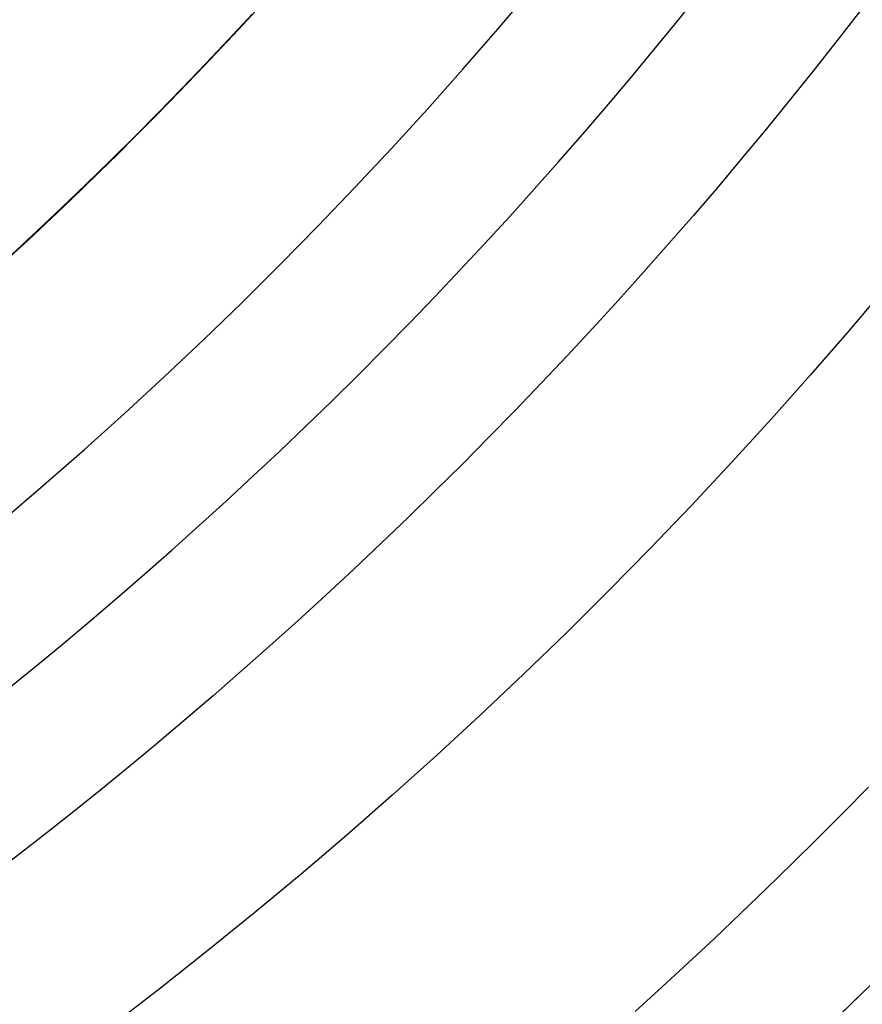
# Model space of a CAD drawing. Extents: x 16119 to 17321, y -6854 to -5812.
# Tile 33 of 68: x 16747.29 to 16755.53, y -6508.72 to -6499.09. Entities that reach past the tile are written whole.
import ezdxf

# ---------------------------------------------------------------- set-up
doc = ezdxf.new("R2010")
doc.units = 0
doc.layers.get('0').update_dxf_attribs({"linetype": 'CONTINUOUS'})
doc.layers.add('BLANCO_METALICO', color=7, linetype='CONTINUOUS')
doc.layers.add('COLOR', color=7, linetype='CONTINUOUS')

msp = doc.modelspace()

# ---------------------------------------------------------------- linework, layer by layer
at = {"extrusion": (0.1124755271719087, 0.1948133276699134, 0.9743700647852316)}
msp.add_lwpolyline([(-17751.20030889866, -2732.071003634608), (-17751.71085849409, -2731.762035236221), (-17752.21940430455, -2731.448370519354), (-17752.72588590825, -2731.130028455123), (-17753.23024307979, -2730.807029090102), (-17753.73241581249, -2730.479393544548), (-17754.23234434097, -2730.147144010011), (-17754.72996916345, -2729.810303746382), (-17755.22523106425, -2729.468897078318), (-17755.71807113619, -2729.122949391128), (-17756.20843080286, -2728.772487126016), (-17756.69625184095, -2728.417537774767), (-17757.18147640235, -2728.058129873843), (-17757.66404703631, -2727.694292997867), (-17758.14390671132, -2727.326057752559), (-17758.62099883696, -2726.953455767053), (-17759.09526728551, -2726.576519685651), (-17759.56665641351, -2726.195283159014), (-17760.03511108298, -2725.80978083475), (-17760.50057668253, -2725.420048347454), (-17760.96299914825, -2725.026122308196), (-17761.42232498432, -2724.62804029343), (-17761.87850128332, -2724.225840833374), (-17762.33147574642, -2723.81956339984), (-17762.78119670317, -2723.409248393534), (-17763.22761313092, -2722.994937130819), (-17763.6706746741, -2722.57667182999), (-17764.11033166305, -2722.154495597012), (-17764.54653513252, -2721.728452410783), (-17764.97923683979, -2721.298587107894), (-17765.40838928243, -2720.864945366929), (-17765.83394571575, -2720.427573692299), (-17766.25586016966, -2719.986519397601), (-17766.6740874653, -2719.541830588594), (-17767.08858323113, -2719.09355614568), (-17767.49930391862, -2718.641745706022), (-17767.90620681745, -2718.186449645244), (-17768.30925007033, -2717.727719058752), (-17768.70839268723, -2717.26560574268), (-17769.10359455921, -2716.800162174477), (-17769.49481647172, -2716.331441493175), (-17769.8820201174, -2715.859497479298), (-17770.26516810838, -2715.384384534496), (-17770.64422398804, -2714.906157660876), (-17771.01915224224, -2714.424872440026), (-17771.38991831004, -2713.940585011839), (-17771.75648859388, -2713.453352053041), (-17772.11883046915, -2712.963230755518), (-17772.47691229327, -2712.470278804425), (-17772.83070341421, -2711.974554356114), (-17773.18017417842, -2711.476116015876), (-17773.52529593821, -2710.975022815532), (-17773.86604105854, -2710.471334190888), (-17774.20238292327, -2709.965109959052), (-17774.53429594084, -2709.456410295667), (-17774.86175554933, -2708.945295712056), (-17775.18473822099, -2708.43182703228), (-17775.50322146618, -2707.916065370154), (-17775.81718383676, -2707.398072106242), (-17776.1266049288, -2706.877908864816), (-17776.43146538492, -2706.355637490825), (-17776.73174689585, -2705.83132002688), (-17777.02743220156, -2705.305018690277), (-17777.31850509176, -2704.776795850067), (-17777.60495040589, -2704.246714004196), (-17777.8867540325, -2703.714835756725), (-17778.16390290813, -2703.181223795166), (-17778.43638501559, -2702.645940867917), (-17778.70418938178, -2702.109049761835), (-17778.96730607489, -2701.57061327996), (-17779.22572620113, -2701.030694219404), (-17779.47944190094, -2700.489355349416), (-17779.72844634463, -2699.946659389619), (-17779.97273372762, -2699.402668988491), (-17780.21229926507, -2698.857446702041), (-17780.44713918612, -2698.311054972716), (-17780.67725072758, -2697.763556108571), (-17780.90263212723, -2697.21501226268), (-17781.12328261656, -2696.665485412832), (-17781.33920241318, -2696.115037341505), (-17781.55039271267, -2695.563729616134), (-17781.75685568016, -2695.011623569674), (-17781.95859444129, -2694.458780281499), (-17782.15561307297, -2693.905260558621), (-17782.34791659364, -2693.351124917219), (-17782.53551095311, -2692.796433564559), (-17782.7184030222, -2692.241246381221), (-17782.89660058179, -2691.685622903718), (-17783.07011231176, -2691.129622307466), (-17783.23894777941, -2690.573303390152), (-17783.40311742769, -2690.016724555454), (-17783.56263256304, -2689.459943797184), (-17783.71750534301, -2688.903018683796), (-17783.86774876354, -2688.346006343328), (-17784.01337664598, -2687.788963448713), (-17784.15440362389, -2687.231946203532), (-17784.29084512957, -2686.675010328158), (-17784.4227173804, -2686.118211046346), (-17784.55003736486, -2685.561603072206), (-17784.67282282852, -2685.005240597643), (-17784.79109225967, -2684.449177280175), (-17784.90486487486, -2683.893466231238), (-17785.0141606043, -2683.338160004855), (-17785.119000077, -2682.783310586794), (-17785.21940460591, -2682.228969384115), (-17785.31539617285, -2681.675187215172), (-17785.40699741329, -2681.122014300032), (-17785.49423160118, -2680.569500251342), (-17785.57712263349, -2680.017694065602), (-17785.65569501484, -2679.466644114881), (-17785.72997384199, -2678.916398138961), (-17785.79998478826, -2678.367003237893), (-17785.86575408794, -2677.81850586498), (-17785.9273085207, -2677.270951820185), (-17785.9846753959, -2676.724386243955), (-17786.03788253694, -2676.178853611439), (-17786.08695826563, -2675.634397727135), (-17786.13193138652, -2675.091061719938), (-17786.17283117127, -2674.54888803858), (-17786.20968734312, -2674.007918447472), (-17786.24253006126, -2673.468194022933), (-17786.2713899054, -2672.929755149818), (-17786.2962978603, -2672.392641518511), (-17786.31728530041, -2671.856892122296), (-17786.3343839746, -2671.322545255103), (-17786.34762599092, -2670.789638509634), (-17786.35704380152, -2670.258208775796), (-17786.36267018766, -2669.728292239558), (-17786.36453824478, -2669.199924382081), (-17786.36273902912, -2668.681383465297), (-17786.35732037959, -2668.161350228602), (-17786.3482510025, -2667.639858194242), (-17786.33549989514, -2667.116941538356), (-17786.31903635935, -2666.592635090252), (-17786.29883001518, -2666.066974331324), (-17786.27485081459, -2665.539995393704), (-17786.24706905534, -2665.011735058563), (-17786.2154553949, -2664.482230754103), (-17786.1799808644, -2663.95152055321), (-17786.14061688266, -2663.419643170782), (-17786.09733527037, -2662.886637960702), (-17786.05010826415, -2662.352544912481), (-17785.9989085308, -2661.817404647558), (-17785.94370918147, -2661.281258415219), (-17785.88448378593, -2660.744148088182), (-17785.82120638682, -2660.206116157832), (-17785.75385151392, -2659.667205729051), (-17785.68239419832, -2659.127460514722), (-17785.60680998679, -2658.586924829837), (-17785.52707495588, -2658.045643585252), (-17785.44316572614, -2657.503662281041), (-17785.35505947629, -2656.961026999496), (-17785.2627339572, -2656.417784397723), (-17785.16616750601, -2655.87398169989), (-17785.06533906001, -2655.329666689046), (-17784.96022817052, -2654.784887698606), (-17784.85081501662, -2654.239693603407), (-17784.73708041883, -2653.694133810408), (-17784.61900585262, -2653.148258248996), (-17784.49657346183, -2652.6021173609), (-17784.3697660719, -2652.055762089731), (-17784.23856720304, -2651.509243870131), (-17784.10296108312, -2650.96261461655), (-17783.96293266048, -2650.415926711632), (-17783.81846761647, -2649.869232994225), (-17783.66955237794, -2649.322586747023), (-17783.51617412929, -2648.776041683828), (-17783.35832082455, -2648.229651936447), (-17783.19598119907, -2647.683472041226), (-17783.02914478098, -2647.137556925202), (-17782.85780190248, -2646.591961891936), (-17782.68194371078, -2646.04674260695), (-17782.50156217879, -2645.501955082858), (-17782.31665011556, -2644.95765566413), (-17782.12720117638, -2644.413901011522), (-17781.93320987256, -2643.870748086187), (-17781.73467158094, -2643.328254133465), (-17781.53158255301, -2642.786476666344), (-17781.32393992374, -2642.245473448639), (-17781.11174172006, -2641.705302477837), (-17780.89498686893, -2641.166021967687), (-17780.67367520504, -2640.627690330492), (-17780.44780747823, -2640.090366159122), (-17780.21738536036, -2639.55410820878), (-17779.98241145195, -2639.018975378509), (-17779.74288928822, -2638.485026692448), (-17779.49882334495, -2637.952321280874), (-17779.25021904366, -2637.420918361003), (-17778.99708275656, -2636.890877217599), (-17778.73942181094, -2636.36225718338), (-17778.47724449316, -2635.835117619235), (-17778.21056005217, -2635.309517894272), (-17777.93937870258, -2634.785517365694), (-17777.66371162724, -2634.26317535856), (-17777.38357097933, -2633.742551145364), (-17777.09896988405, -2633.223703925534), (-17776.80992243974, -2632.7066928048), (-17776.5164437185, -2632.191576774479), (-17776.21854976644, -2631.678414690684), (-17775.91625760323, -2631.167265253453), (-17775.60958522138, -2630.658186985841), (-17775.29855158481, -2630.151238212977), (-17774.98317662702, -2629.646477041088), (-17774.66348124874, -2629.143961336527), (-17774.33948731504, -2628.643748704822), (-17774.01121765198, -2628.145896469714), (-17773.67869604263, -2627.650461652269), (-17773.34194722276, -2627.157500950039), (-17773.00099687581, -2626.667070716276), (-17772.65587162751, -2626.179226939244), (-17772.30659903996, -2625.694025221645), (-17771.95320760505, -2625.211520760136), (-17771.59572673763, -2624.731768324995), (-17771.23418676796, -2624.254822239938), (-17770.86861893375, -2623.780736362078), (-17770.49905537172, -2623.309564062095), (-17770.12552910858, -2622.841358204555), (-17769.74807405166, -2622.376171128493), (-17769.36672497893, -2621.914054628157), (-17768.98151752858, -2621.455059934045), (-17768.59248818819, -2620.999237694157), (-17768.19967428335, -2620.546637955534), (-17767.80311396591, -2620.097310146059), (-17767.40284620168, -2619.651303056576), (-17766.99891075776, -2619.208664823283), (-17766.59134818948, -2618.769442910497), (-17766.18019982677, -2618.333684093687), (-17765.7655077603, -2617.90143444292), (-17765.34731482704, -2617.472739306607), (-17764.9256645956, -2617.047643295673), (-17764.50060135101, -2616.62619026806), (-17764.07217007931, -2616.208423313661), (-17763.64041645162, -2615.794384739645), (-17763.20538680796, -2615.384116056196), (-17762.7671281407, -2614.977657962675), (-17762.3256880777, -2614.575050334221), (-17761.88111486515, -2614.176332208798), (-17761.43345735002, -2613.781541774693), (-17760.98276496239, -2613.390716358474), (-17760.52908769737, -2613.003892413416), (-17760.07247609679, -2612.6211055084), (-17759.61298123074, -2612.242390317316), (-17759.15065467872, -2611.867780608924), (-17758.68554851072, -2611.497309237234), (-17758.21771526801, -2611.131008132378), (-17757.74720794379, -2610.768908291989), (-17757.27407996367, -2610.411039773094), (-17756.79838516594, -2610.05743168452), (-17756.32017778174, -2609.708112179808), (-17755.83951241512, -2609.363108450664), (-17755.35644402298, -2609.022446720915), (-17754.87102789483, -2608.686152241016), (-17754.38331963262, -2608.354249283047), (-17753.89337513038, -2608.026761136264), (-17753.40125055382, -2607.703710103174), (-17752.90700231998, -2607.385117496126), (-17752.41068707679, -2607.071003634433)], dxfattribs=at)
at = {"extrusion": (0.1124755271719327, 0.1948133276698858, 0.9743700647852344)}
msp.add_lwpolyline([(-17750.28945111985, -2607.071003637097), (-17750.81052073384, -2607.37579482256), (-17751.32964040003, -2607.685445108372), (-17751.84674684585, -2607.999936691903), (-17752.36177696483, -2608.319250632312), (-17752.87466784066, -2608.643366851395), (-17753.38535677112, -2608.972264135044), (-17753.89378129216, -2609.305920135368), (-17754.39987920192, -2609.644311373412), (-17754.90358858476, -2609.987413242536), (-17755.40484783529, -2610.335200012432), (-17755.90359568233, -2610.687644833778), (-17756.39977121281, -2611.044719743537), (-17756.89331389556, -2611.406395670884), (-17757.38416360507, -2611.77264244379), (-17757.87226064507, -2612.143428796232), (-17758.35754577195, -2612.518722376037), (-17758.83996021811, -2612.898489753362), (-17759.31944571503, -2613.282696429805), (-17759.79594451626, -2613.671306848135), (-17760.26939942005, -2614.06428440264), (-17760.73975379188, -2614.461591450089), (-17761.20695158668, -2614.863189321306), (-17761.67093737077, -2615.269038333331), (-17762.13165634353, -2615.679097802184), (-17762.5890543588, -2616.093326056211), (-17763.04307794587, -2616.511680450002), (-17763.49367433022, -2616.934117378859), (-17763.94079145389, -2617.360592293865), (-17764.38437799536, -2617.791059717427), (-17764.82438338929, -2618.225473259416), (-17765.26075784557, -2618.663785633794), (-17765.69345236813, -2619.105948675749), (-17766.12241877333, -2619.551913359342), (-17766.54760970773, -2620.001629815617), (-17766.96897866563, -2620.455047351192), (-17767.38648000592, -2620.912114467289), (-17767.80006896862, -2621.372778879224), (-17768.20970169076, -2621.836987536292), (-17768.61533522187, -2622.304686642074), (-17769.01692753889, -2622.775821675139), (-17769.41443756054, -2623.250337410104), (-17769.8078251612, -2623.728177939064), (-17770.19705118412, -2624.209286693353), (-17770.58207745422, -2624.693606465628), (-17770.96286679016, -2625.181079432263), (-17771.33938301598, -2625.671647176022), (-17771.71159097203, -2626.165250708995), (-17772.07945652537, -2626.661830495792), (-17772.44294657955, -2627.161326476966), (-17772.80202908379, -2627.663678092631), (-17773.15667304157, -2628.168824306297), (-17773.50684851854, -2628.676703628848), (-17773.85252664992, -2629.187254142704), (-17774.19367964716, -2629.700413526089), (-17774.53028080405, -2630.21611907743), (-17774.86230450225, -2630.734307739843), (-17775.18972621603, -2631.254916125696), (-17775.51252251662, -2631.777880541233), (-17775.83067107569, -2632.303137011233), (-17776.14415066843, -2632.830621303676), (-17776.45294117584, -2633.360268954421), (-17776.7570235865, -2633.892015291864), (-17777.0563799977, -2634.425795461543), (-17777.35099361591, -2634.961544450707), (-17777.64084875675, -2635.499197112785), (-17777.92593084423, -2636.038688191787), (-17778.20622640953, -2636.579952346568), (-17778.48172308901, -2637.122924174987), (-17778.75240962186, -2637.667538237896), (-17779.01827584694, -2638.213729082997), (-17779.27931269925, -2638.76143126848), (-17779.53551220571, -2639.3105793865), (-17779.78686748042, -2639.861108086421), (-17780.03337271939, -2640.412952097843), (-17780.27502319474, -2640.966046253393), (-17780.51181524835, -2641.520325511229), (-17780.74374628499, -2642.075724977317), (-17780.97081476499, -2642.632179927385), (-17781.19302019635, -2643.189625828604), (-17781.41036312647, -2643.747998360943), (-17781.62284513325, -2644.307233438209), (-17781.8304688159, -2644.867267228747), (-17782.03323778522, -2645.4280361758), (-17782.23115665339, -2645.989477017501), (-17782.4242310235, -2646.551526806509), (-17782.61246747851, -2647.114122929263), (-17782.7958735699, -2647.677203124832), (-17782.97445780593, -2648.240705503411), (-17783.1482296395, -2648.80456856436), (-17783.31719945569, -2649.368731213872), (-17783.48137855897, -2649.933132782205), (-17783.64077916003, -2650.497713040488), (-17783.79541436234, -2651.062412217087), (-17783.94529814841, -2651.627171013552), (-17784.09044536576, -2652.191930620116), (-17784.23087171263, -2652.756632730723), (-17784.36659372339, -2653.321219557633), (-17784.49762875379, -2653.885633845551), (-17784.62399496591, -2654.449818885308), (-17784.74571131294, -2655.013718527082), (-17784.86279752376, -2655.577277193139), (-17784.97527408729, -2656.140439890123), (-17785.08316223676, -2656.703152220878), (-17785.18648393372, -2657.265360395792), (-17785.28526185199, -2657.827011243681), (-17785.37951936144, -2658.388052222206), (-17785.46928051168, -2658.948431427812), (-17785.55457001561, -2659.508097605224), (-17785.63541323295, -2660.067000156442), (-17785.71183615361, -2660.625089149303), (-17785.78386538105, -2661.182315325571), (-17785.8515281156, -2661.738630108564), (-17785.91485213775, -2662.293985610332), (-17785.9738657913, -2662.848334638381), (-17786.0285979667, -2663.40163070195), (-17786.07907808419, -2663.953828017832), (-17786.12533607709, -2664.504881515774), (-17786.16740237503, -2665.054746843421), (-17786.20530788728, -2665.60338037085), (-17786.23908398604, -2666.150739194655), (-17786.26876248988, -2666.696781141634), (-17786.29437564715, -2667.241464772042), (-17786.31595611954, -2667.784749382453), (-17786.3335369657, -2668.326595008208), (-17786.34715162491, -2668.866962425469), (-17786.35683390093, -2669.405813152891), (-17786.36261794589, -2669.943109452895), (-17786.36453824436, -2670.478814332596), (-17786.36278657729, -2670.990457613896), (-17786.35751139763, -2671.503554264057), (-17786.34868263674, -2672.01807209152), (-17786.33627050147, -2672.533978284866), (-17786.32024548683, -2673.051239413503), (-17786.30057838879, -2673.569821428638), (-17786.27724031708, -2674.089689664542), (-17786.25020270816, -2674.610808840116), (-17786.21943733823, -2675.133143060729), (-17786.18491633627, -2675.656655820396), (-17786.14661219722, -2676.181310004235), (-17786.10449779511, -2676.707067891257), (-17786.05854639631, -2677.233891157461), (-17786.00873167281, -2677.761740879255), (-17785.95502771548, -2678.2905775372), (-17785.89740904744, -2678.820361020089), (-17785.83585063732, -2679.351050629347), (-17785.77032791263, -2679.882605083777), (-17785.7008167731, -2680.414982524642), (-17785.627293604, -2680.94814052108), (-17785.54973528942, -2681.482036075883), (-17785.46811922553, -2682.016625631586), (-17785.38242333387, -2682.55186507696), (-17785.29262607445, -2683.087709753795), (-17785.19870645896, -2683.624114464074), (-17785.10064406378, -2684.16103347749), (-17784.99841904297, -2684.698420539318), (-17784.89201214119, -2685.236228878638), (-17784.78140470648, -2685.774411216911), (-17784.66657870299, -2686.312919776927), (-17784.54751672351, -2686.851706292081), (-17784.424202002, -2687.390722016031), (-17784.29661842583, -2687.929917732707), (-17784.16475054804, -2688.46924376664), (-17784.02858359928, -2689.008649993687), (-17783.88810349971, -2689.548085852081), (-17783.7432968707, -2690.087500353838), (-17783.59415104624, -2690.626842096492), (-17783.44065408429, -2691.166059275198), (-17783.28279477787, -2691.705099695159), (-17783.12056266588, -2692.243910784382), (-17782.95394804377, -2692.782439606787), (-17782.78294197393, -2693.320632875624), (-17782.60753629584, -2693.858436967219), (-17782.42772363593, -2694.395797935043), (-17782.24349741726, -2694.932661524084), (-17782.05485186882, -2695.468973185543), (-17781.86178203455, -2696.004678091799), (-17781.66428378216, -2696.539721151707), (-17781.46235381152, -2697.074047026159), (-17781.25598966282, -2697.607600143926), (-17781.04518972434, -2698.140324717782), (-17780.82995323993, -2698.672164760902), (-17780.61028031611, -2699.203064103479), (-17780.38617192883, -2699.732966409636), (-17780.15762992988, -2700.261815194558), (-17779.92465705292, -2700.789553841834), (-17779.68725691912, -2701.316125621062), (-17779.44543404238, -2701.841473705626), (-17779.19919383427, -2702.365541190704), (-17778.94854260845, -2702.888271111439), (-17778.69348758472, -2703.409606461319), (-17778.43403689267, -2703.929490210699), (-17778.17019957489, -2704.447865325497), (-17777.90198558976, -2704.964674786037), (-17777.62940581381, -2705.479861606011), (-17777.35247204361, -2705.993368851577), (-17777.07119699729, -2706.505139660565), (-17776.78559431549, -2707.015117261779), (-17776.49567856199, -2707.523244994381), (-17776.20146522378, -2708.029466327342), (-17775.90297071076, -2708.533724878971), (-17775.60021235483, -2709.035964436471), (-17775.29320840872, -2709.536128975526), (-17774.98197804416, -2710.034162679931), (-17774.6665413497, -2710.530009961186), (-17774.34691932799, -2711.023615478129), (-17774.02313389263, -2711.514924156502), (-17773.69520786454, -2712.003881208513), (-17773.3631649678, -2712.490432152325), (-17773.02702982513, -2712.974522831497), (-17772.68682795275, -2713.456099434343), (-17772.34258575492, -2713.935108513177), (-17771.9943305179, -2714.411497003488), (-17771.64209040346, -2714.885212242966), (-17771.28589444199, -2715.356201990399), (-17770.92577252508, -2715.824414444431), (-17770.56175539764, -2716.289798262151), (-17770.19387464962, -2716.752302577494), (-17769.82216270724, -2717.211877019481), (-17769.44665282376, -2717.668471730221), (-17769.06737906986, -2718.122037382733), (-17768.68437632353, -2718.572525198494), (-17768.29768025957, -2719.019886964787), (-17767.90732733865, -2719.46407505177), (-17767.51335479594, -2719.905042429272), (-17767.11580062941, -2720.342742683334), (-17766.71470358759, -2720.777130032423), (-17766.31010315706, -2721.208159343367), (-17765.90203954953, -2721.635786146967), (-17765.49055368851, -2722.059966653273), (-17765.0756871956, -2722.480657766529), (-17764.65748237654, -2722.897817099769), (-17764.23598220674, -2723.311402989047), (-17763.81123031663, -2723.721374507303), (-17763.3832709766, -2724.127691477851), (-17762.95214908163, -2724.530314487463), (-17762.51791013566, -2724.929204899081), (-17762.08060023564, -2725.324324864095), (-17761.64026605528, -2725.715637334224), (-17761.19695482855, -2726.103106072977), (-17760.75071433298, -2726.486695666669), (-17760.30159287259, -2726.866371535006), (-17759.84963926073, -2727.242099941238), (-17759.39490280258, -2727.613848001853), (-17758.93743327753, -2727.981583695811), (-17758.47728092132, -2728.34527587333), (-17758.01449640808, -2728.704894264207), (-17757.54913083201, -2729.060409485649), (-17757.08123568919, -2729.411793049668), (-17756.610862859, -2729.759017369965), (-17756.13806458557, -2730.102055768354), (-17755.66289345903, -2730.4408824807), (-17755.18540239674, -2730.775472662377), (-17754.70564462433, -2731.105802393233), (-17754.22367365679, -2731.431848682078), (-17753.73954327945, -2731.75358947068), (-17753.25330752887, -2732.071003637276)], dxfattribs=at)
at = {"extrusion": (0.112475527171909, 0.1948133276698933, 0.9743700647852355)}
msp.add_lwpolyline([(-17756.65049703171, -2607.07100363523), (-17757.12591185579, -2607.406121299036), (-17757.59907532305, -2607.745312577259), (-17758.06993828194, -2608.088554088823), (-17758.53845187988, -2608.435821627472), (-17759.00456757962, -2608.787090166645), (-17759.46823717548, -2609.142333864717), (-17759.92941280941, -2609.501526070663), (-17760.38804698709, -2609.864639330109), (-17760.84409259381, -2610.231645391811), (-17761.29750291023, -2610.602515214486), (-17761.74823162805, -2610.97721897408), (-17762.19623286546, -2611.355726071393), (-17762.64146118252, -2611.738005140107), (-17763.08387159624, -2612.124024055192), (-17763.52341959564, -2612.513749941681), (-17763.96006115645, -2612.907149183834), (-17764.39375275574, -2613.304187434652), (-17764.82445138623, -2613.704829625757), (-17765.25211457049, -2614.109039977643), (-17765.67670037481, -2614.516782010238), (-17766.09816742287, -2614.92801855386), (-17766.51647490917, -2615.342711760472), (-17766.93158261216, -2615.760823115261), (-17767.34345090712, -2616.182313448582), (-17767.75204077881, -2616.60714294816), (-17768.15731383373, -2617.035271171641), (-17768.55923231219, -2617.46665705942), (-17768.95775909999, -2617.90125894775), (-17769.35285773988, -2618.339034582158), (-17769.7444924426, -2618.779941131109), (-17770.13262809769, -2619.223935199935), (-17770.51723028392, -2619.670972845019), (-17770.89826527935, -2620.121009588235), (-17771.27570007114, -2620.574000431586), (-17771.64950236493, -2621.029899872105), (-17772.01964059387, -2621.48866191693), (-17772.38608392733, -2621.950240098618), (-17772.74880227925, -2622.414587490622), (-17773.10776631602, -2622.881656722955), (-17773.46294746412, -2623.351399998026), (-17773.81431791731, -2623.82376910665), (-17774.16185064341, -2624.298715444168), (-17774.5055193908, -2624.776190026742), (-17774.84529869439, -2625.256143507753), (-17775.18116388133, -2625.738526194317), (-17775.51309107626, -2626.223288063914), (-17775.84105720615, -2626.710378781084), (-17776.16504000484, -2627.199747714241), (-17776.48501801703, -2627.691343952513), (-17776.80097060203, -2628.185116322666), (-17777.11287793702, -2628.681013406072), (-17777.42072101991, -2629.178983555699), (-17777.72448167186, -2629.678974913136), (-17778.02414253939, -2630.180935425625), (-17778.31968709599, -2630.684812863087), (-17778.61109964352, -2631.190554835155), (-17778.89836531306, -2631.698108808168), (-17779.18147006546, -2632.207422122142), (-17779.46040069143, -2632.718442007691), (-17779.73514481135, -2633.23111560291), (-17780.00569087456, -2633.745389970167), (-17780.27202815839, -2634.261212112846), (-17780.53414676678, -2634.778528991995), (-17780.79203762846, -2635.297287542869), (-17781.04569249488, -2635.817434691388), (-17781.29510393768, -2636.338917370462), (-17781.54026534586, -2636.861682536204), (-17781.78117092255, -2637.385677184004), (-17782.01781568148, -2637.91084836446), (-17782.25019544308, -2638.437143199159), (-17782.47830683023, -2638.964508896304), (-17782.70214726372, -2639.492892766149), (-17782.92171495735, -2640.022242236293), (-17783.13700891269, -2640.552504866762), (-17783.34802891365, -2641.083628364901), (-17783.55477552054, -2641.615560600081), (-17783.75725006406, -2642.148249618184), (-17783.95545463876, -2642.681643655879), (-17784.14939209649, -2643.215691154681), (-17784.33906603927, -2643.750340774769), (-17784.52448081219, -2644.285541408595), (-17784.70564149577, -2644.821242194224), (-17784.88255389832, -2645.35739252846), (-17785.05522454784, -2645.893942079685), (-17785.22366068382, -2646.430840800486), (-17785.38787024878, -2646.968038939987), (-17785.54786187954, -2647.505487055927), (-17785.70364489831, -2648.04313602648), (-17785.85522930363, -2648.580937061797), (-17786.00262576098, -2649.118841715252), (-17786.14584559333, -2649.656801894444), (-17786.28490077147, -2650.19476987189), (-17786.4198039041, -2650.732698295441), (-17786.55056822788, -2651.270540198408), (-17786.6772075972, -2651.808249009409), (-17786.7997364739, -2652.345778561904), (-17786.91816991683, -2652.883083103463), (-17787.03252357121, -2653.420117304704), (-17787.14281365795, -2653.956836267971), (-17787.24905696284, -2654.493195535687), (-17787.3512708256, -2655.02915109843), (-17787.44947312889, -2655.564659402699), (-17787.54368228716, -2656.099677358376), (-17787.63391723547, -2656.634162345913), (-17787.72019741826, -2657.168072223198), (-17787.80254277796, -2657.701365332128), (-17787.88097374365, -2658.234000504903), (-17787.95551121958, -2658.765937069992), (-17788.02617657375, -2659.29713485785), (-17788.09299162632, -2659.827554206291), (-17788.15597863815, -2660.357155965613), (-17788.21516029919, -2660.88590150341), (-17788.27055971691, -2661.413752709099), (-17788.32220040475, -2661.940671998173), (-17788.3701062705, -2662.466622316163), (-17788.41430160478, -2662.991567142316), (-17788.45481106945, -2663.515470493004), (-17788.4916596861, -2664.038296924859), (-17788.52487282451, -2664.560011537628), (-17788.55447619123, -2665.08057997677), (-17788.58049581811, -2665.599968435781), (-17788.60295805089, -2666.118143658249), (-17788.62188953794, -2666.635072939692), (-17788.63731721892, -2667.150724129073), (-17788.64926831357, -2667.665065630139), (-17788.65777031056, -2668.178066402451), (-17788.66285095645, -2668.689695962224), (-17788.66453824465, -2669.199924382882), (-17788.66279076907, -2669.719173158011), (-17788.65752855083, -2670.239872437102), (-17788.64872209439, -2670.761990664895), (-17788.63634216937, -2671.285495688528), (-17788.6203598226, -2671.810354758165), (-17788.60074639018, -2672.336534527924), (-17788.57747350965, -2672.864001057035), (-17788.55051313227, -2673.392719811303), (-17788.51983753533, -2673.922655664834), (-17788.48541933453, -2674.453772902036), (-17788.4472314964, -2674.986035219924), (-17788.40524735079, -2675.519405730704), (-17788.35944060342, -2676.053846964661), (-17788.30978534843, -2676.589320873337), (-17788.25625608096, -2677.125788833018), (-17788.1988277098, -2677.663211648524), (-17788.13747556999, -2678.201549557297), (-17788.07217543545, -2678.740762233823), (-17788.00290353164, -2679.280808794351), (-17787.92963654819, -2679.821647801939), (-17787.85235165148, -2680.363237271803), (-17787.77102649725, -2680.905534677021), (-17787.68563924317, -2681.448496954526), (-17787.59616856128, -2681.992080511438), (-17787.50259365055, -2682.536241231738), (-17787.40489424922, -2683.080934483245), (-17787.30305064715, -2683.626115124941), (-17787.19704369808, -2684.171737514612), (-17787.08685483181, -2684.717755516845), (-17786.97246606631, -2685.264122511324), (-17786.85386001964, -2685.810791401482), (-17786.73101992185, -2686.357714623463), (-17786.60392962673, -2686.904844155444), (-17786.47257362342, -2687.452131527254), (-17786.33693704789, -2687.999527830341), (-17786.19700569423, -2688.546983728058), (-17786.05276602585, -2689.094449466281), (-17785.90420518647, -2689.641874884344), (-17785.75131101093, -2690.189209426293), (-17785.59407203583, -2690.736402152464), (-17785.43247750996, -2691.283401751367), (-17785.2665174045, -2691.830156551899), (-17785.09618242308, -2692.376614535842), (-17784.92146401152, -2692.922723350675), (-17784.74235436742, -2693.468430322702), (-17784.55884644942, -2694.013682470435), (-17784.37093398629, -2694.55842651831), (-17784.17861148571, -2695.102608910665), (-17783.98187424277, -2695.646175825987), (-17783.78071834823, -2696.189073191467), (-17783.57514069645, -2696.731246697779), (-17783.36513899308, -2697.272641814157), (-17783.15071176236, -2697.813203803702), (-17782.93185835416, -2698.352877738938), (-17782.7085789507, -2698.891608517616), (-17782.48087457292, -2699.429340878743), (-17782.2487470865, -2699.966019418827), (-17782.0121992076, -2700.501588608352), (-17781.77123450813, -2701.035992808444), (-17781.52585742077, -2701.569176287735), (-17781.27607324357, -2702.101083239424), (-17781.02188814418, -2702.631657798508), (-17780.76330916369, -2703.160844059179), (-17780.50034422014, -2703.688586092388), (-17780.23300211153, -2704.214827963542), (-17779.96129251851, -2704.739513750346), (-17779.68522600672, -2705.262587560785), (-17779.40481402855, -2705.783993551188), (-17779.12006892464, -2706.303675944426), (-17778.83100392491, -2706.821579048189), (-17778.53763314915, -2707.337647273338), (-17778.23997160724, -2707.851825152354), (-17777.93803519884, -2708.364057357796), (-17777.63184071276, -2708.874288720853), (-17777.32140582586, -2709.3824642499), (-17777.00674910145, -2709.888529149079), (-17776.68788998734, -2710.392428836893), (-17776.36484881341, -2710.894108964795), (-17776.03764678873, -2711.393515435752), (-17775.70630599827, -2711.890594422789), (-17775.37084939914, -2712.38529238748), (-17775.03130081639, -2712.877556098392), (-17774.68768493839, -2713.367332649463), (-17774.34002731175, -2713.854569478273), (-17773.98835433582, -2714.339214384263), (-17773.63269325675, -2714.82121554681), (-17773.27307216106, -2715.300521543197), (-17772.90951996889, -2715.777081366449), (-17772.5420664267, -2716.250844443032), (-17772.17074209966, -2716.721760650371), (-17771.7955783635, -2717.189780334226), (-17771.41660739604, -2717.654854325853), (-17771.03386216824, -2718.116933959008), (-17770.64737643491, -2718.575971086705), (-17770.25718472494, -2719.03191809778), (-17769.86332233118, -2719.484727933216), (-17769.46582529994, -2719.934354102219), (-17769.06473042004, -2720.380750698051), (-17768.66007521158, -2720.823872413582), (-17768.25189791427, -2721.263674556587), (-17767.84023747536, -2721.700113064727), (-17767.42513353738, -2722.133144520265), (-17767.00662642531, -2722.562726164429), (-17766.5847571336, -2722.988815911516), (-17766.15956731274, -2723.411372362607), (-17765.73109925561, -2723.830354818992), (-17765.29939588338, -2724.24572329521), (-17764.8645007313, -2724.65743853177), (-17764.42645793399, -2725.065462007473), (-17763.98531221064, -2725.469755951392), (-17763.54110884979, -2725.870283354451), (-17763.09389369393, -2726.267007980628), (-17762.64371312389, -2726.659894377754), (-17762.19061404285, -2727.048907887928), (-17761.73464386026, -2727.434014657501), (-17761.2758504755, -2727.815181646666), (-17760.81428226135, -2728.192376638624), (-17760.34998804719, -2728.565568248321), (-17759.88301710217, -2728.934725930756), (-17759.41341911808, -2729.299819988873), (-17758.94124419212, -2729.660821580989), (-17758.46654280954, -2730.017702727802), (-17757.98936582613, -2730.370436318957), (-17757.50976445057, -2730.718996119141), (-17757.02779022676, -2731.063356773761), (-17756.54349501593, -2731.403493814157), (-17756.0569309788, -2731.739383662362), (-17755.56815055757, -2732.071003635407)], dxfattribs=at)
at = {"extrusion": (0.1124755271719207, 0.1948133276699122, 0.9743700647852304)}
msp.add_lwpolyline([(-17757.40811450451, -2732.071003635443), (-17757.87404524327, -2731.733680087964), (-17758.33770464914, -2731.3924203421), (-17758.79904584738, -2731.047248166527), (-17759.25802227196, -2730.698188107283), (-17759.71458768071, -2730.345265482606), (-17760.1686961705, -2729.988506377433), (-17760.62030219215, -2729.627937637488), (-17761.06936056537, -2729.263586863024), (-17761.51582649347, -2728.895482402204), (-17761.95965557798, -2728.52365334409), (-17762.40080383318, -2728.148129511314), (-17762.83922770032, -2727.76894145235), (-17763.27488406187, -2727.386120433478), (-17763.70773025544, -2726.999698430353), (-17764.1377240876, -2726.609708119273), (-17764.56482384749, -2726.216182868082), (-17764.9889883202, -2725.819156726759), (-17765.4101768, -2725.41866441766), (-17765.82834910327, -2725.014741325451), (-17766.2434655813, -2724.607423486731), (-17766.65548713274, -2724.196747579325), (-17767.0643752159, -2723.7827509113), (-17767.47009186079, -2723.36547140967), (-17767.87259968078, -2722.944947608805), (-17768.27186188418, -2722.521218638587), (-17768.66784228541, -2722.09432421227), (-17769.06050531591, -2721.66430461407), (-17769.44981603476, -2721.231200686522), (-17769.83574013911, -2720.795053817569), (-17770.21824397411, -2720.355905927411), (-17770.59729454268, -2719.913799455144), (-17770.97285951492, -2719.468777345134), (-17771.34490723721, -2719.020883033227), (-17771.71340674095, -2718.570160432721), (-17772.07832775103, -2718.116653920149), (-17772.4396406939, -2717.660408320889), (-17772.79731670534, -2717.20146889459), (-17773.15132763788, -2716.739881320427), (-17773.50164606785, -2716.27569168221), (-17773.84824530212, -2715.808946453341), (-17774.19109938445, -2715.33969248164), (-17774.53018310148, -2714.867976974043), (-17774.86547198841, -2714.393847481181), (-17775.19694233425, -2713.917351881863), (-17775.52457118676, -2713.438538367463), (-17775.84833635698, -2712.957455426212), (-17776.16821642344, -2712.474151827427), (-17776.48419073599, -2711.98867660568), (-17776.79623941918, -2711.501079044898), (-17777.10434337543, -2711.011408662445), (-17777.40848428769, -2710.519715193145), (-17777.70864462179, -2710.026048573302), (-17778.00480762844, -2709.530458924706), (-17778.29695734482, -2709.032996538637), (-17778.58507859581, -2708.533711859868), (-17778.86915699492, -2708.032655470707), (-17779.14917894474, -2707.529878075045), (-17779.42513163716, -2707.025430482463), (-17779.69700305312, -2706.519363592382), (-17779.96478196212, -2706.011728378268), (-17780.22845792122, -2705.502575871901), (-17780.48802127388, -2704.991957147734), (-17780.74346314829, -2704.479923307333), (-17780.99477545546, -2703.966525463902), (-17781.24195088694, -2703.45181472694), (-17781.48498291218, -2702.935842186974), (-17781.72386577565, -2702.418658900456), (-17781.95859449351, -2701.900315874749), (-17782.18916485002, -2701.380864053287), (-17782.41557339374, -2700.860354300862), (-17782.63781743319, -2700.338837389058), (-17782.85589503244, -2699.816363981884), (-17783.06980500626, -2699.292984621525), (-17783.27954691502, -2698.768749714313), (-17783.48512105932, -2698.24370951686), (-17783.68652847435, -2697.717914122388), (-17783.88377092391, -2697.191413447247), (-17784.07685089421, -2696.664257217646), (-17784.26577158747, -2696.13649495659), (-17784.45053691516, -2695.608175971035), (-17784.63115149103, -2695.079349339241), (-17784.80762062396, -2694.550063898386), (-17784.97995031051, -2694.020368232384), (-17785.14814722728, -2693.490310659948), (-17785.312218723, -2692.959939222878), (-17785.47217281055, -2692.429301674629), (-17785.62801815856, -2691.898445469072), (-17785.77976408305, -2691.367417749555), (-17785.92742053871, -2690.836265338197), (-17786.07099811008, -2690.305034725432), (-17786.21050800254, -2689.773772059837), (-17786.34596203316, -2689.242523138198), (-17786.47737262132, -2688.711333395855), (-17786.60475277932, -2688.180247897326), (-17786.72811610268, -2687.649311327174), (-17786.84747676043, -2687.118567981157), (-17786.96284948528, -2686.588061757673), (-17787.07424956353, -2686.057836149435), (-17787.18169282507, -2685.527934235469), (-17787.28519563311, -2684.998398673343), (-17787.38477487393, -2684.469271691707), (-17787.48044794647, -2683.940595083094), (-17787.57223275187, -2683.412410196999), (-17787.66014768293, -2682.884757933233), (-17787.74421161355, -2682.357678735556), (-17787.82444388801, -2681.831212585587), (-17787.90086431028, -2681.305398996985), (-17787.9734931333, -2680.780277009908), (-17788.04235104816, -2680.255885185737), (-17788.10745917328, -2679.732261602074), (-17788.16883904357, -2679.20944384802), (-17788.22651259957, -2678.687469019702), (-17788.28050217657, -2678.166373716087), (-17788.3308304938, -2677.646194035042), (-17788.37752064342, -2677.126965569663), (-17788.4205960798, -2676.608723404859), (-17788.4600806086, -2676.09150211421), (-17788.49599837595, -2675.575335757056), (-17788.52837385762, -2675.06025787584), (-17788.55723184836, -2674.546301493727), (-17788.58259745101, -2674.033499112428), (-17788.60449606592, -2673.521882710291), (-17788.62295338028, -2673.011483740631), (-17788.63799535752, -2672.502333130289), (-17788.64964822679, -2671.994461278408), (-17788.65793847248, -2671.487898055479), (-17788.66289282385, -2670.982672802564), (-17788.66453824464, -2670.478814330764), (-17788.66274545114, -2669.952875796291), (-17788.65734650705, -2669.42544960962), (-17788.64831076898, -2668.896568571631), (-17788.63560787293, -2668.366266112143), (-17788.61920774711, -2667.834576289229), (-17788.59908062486, -2667.301533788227), (-17788.57519705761, -2666.767173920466), (-17788.54752792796, -2666.231532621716), (-17788.51604446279, -2665.694646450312), (-17788.48071824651, -2665.156552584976), (-17788.44152123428, -2664.617288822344), (-17788.39842576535, -2664.076893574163), (-17788.35140457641, -2663.535405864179), (-17788.30043081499, -2662.992865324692), (-17788.2454780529, -2662.449312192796), (-17788.18652029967, -2661.904787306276), (-17788.12353201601, -2661.35933209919), (-17788.0564881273, -2660.812988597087), (-17787.98536403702, -2660.265799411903), (-17787.91013564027, -2659.717807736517), (-17787.83077933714, -2659.169057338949), (-17787.74727204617, -2658.61959255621), (-17787.65959121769, -2658.069458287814), (-17787.56771484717, -2657.518699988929), (-17787.47162148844, -2656.967363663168), (-17787.37129026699, -2656.415495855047), (-17787.26670089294, -2655.863143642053), (-17787.15783367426, -2655.31035462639), (-17787.04466952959, -2654.757176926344), (-17786.92719000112, -2654.203659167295), (-17786.80537726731, -2653.649850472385), (-17786.67921415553, -2653.095800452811), (-17786.54868415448, -2652.541559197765), (-17786.41377142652, -2651.98717726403), (-17786.27446081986, -2651.432705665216), (-17786.13073788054, -2650.878195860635), (-17785.98258886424, -2650.323699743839), (-17785.83000074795, -2649.769269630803), (-17785.67296124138, -2649.21495824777), (-17785.51145879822, -2648.660818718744), (-17785.34548262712, -2648.106904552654), (-17785.1750227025, -2647.553269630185), (-17785.00006977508, -2646.999968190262), (-17784.82061538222, -2646.447054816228), (-17784.63665185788, -2645.894584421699), (-17784.44817234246, -2645.342612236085), (-17784.25517079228, -2644.791193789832), (-17784.05764198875, -2644.240384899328), (-17783.8555815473, -2643.69024165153), (-17783.64898592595, -2643.140820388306), (-17783.43785243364, -2642.592177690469), (-17783.2221792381, -2642.044370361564), (-17783.00196537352, -2641.497455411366), (-17782.77721074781, -2640.951490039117), (-17782.54791614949, -2640.406531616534), (-17782.31408325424, -2639.862637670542), (-17782.07571463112, -2639.3198658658), (-17781.83281374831, -2638.778273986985), (-17781.58538497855, -2638.23791992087), (-17781.33343360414, -2637.698861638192), (-17781.0769658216, -2637.161157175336), (-17780.8159887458, -2636.624864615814), (-17780.55051041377, -2636.090042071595), (-17780.28053978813, -2635.556747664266), (-17780.00608675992, -2635.025039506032), (-17779.72716215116, -2634.494975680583), (-17779.4437777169, -2633.966614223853), (-17779.15594614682, -2633.440013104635), (-17778.86368106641, -2632.915230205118), (-17778.56699703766, -2632.392323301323), (-17778.26590955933, -2631.87135004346), (-17777.9604350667, -2631.352367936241), (-17777.65059093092, -2630.835434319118), (-17777.33639545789, -2630.320606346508), (-17777.01786788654, -2629.807940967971), (-17776.69502838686, -2629.297494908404), (-17776.36789805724, -2628.789324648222), (-17776.0364989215, -2628.283486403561), (-17775.7008539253, -2627.780036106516), (-17775.36098693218, -2627.27902938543), (-17775.01692271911, -2626.780521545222), (-17774.6686869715, -2626.284567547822), (-17774.3163062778, -2625.791221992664), (-17773.95980812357, -2625.300539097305), (-17773.59922088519, -2624.812572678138), (-17773.23457382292, -2624.327376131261), (-17772.86589707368, -2623.845002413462), (-17772.49322164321, -2623.365504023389), (-17772.11657939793, -2622.888932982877), (-17771.73600305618, -2622.415340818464), (-17771.35152617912, -2621.944778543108), (-17770.96318316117, -2621.477296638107), (-17770.57100921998, -2621.012945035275), (-17770.17504038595, -2620.551773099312), (-17769.77531349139, -2620.093829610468), (-17769.37186615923, -2619.639162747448), (-17768.96473679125, -2619.187820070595), (-17768.55396455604, -2618.739848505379), (-17768.13958937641, -2618.295294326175), (-17767.72165191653, -2617.854203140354), (-17767.30019356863, -2617.416619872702), (-17766.87525643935, -2616.982588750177), (-17766.44688333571, -2616.552153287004), (-17766.01511775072, -2616.125356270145), (-17765.5800038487, -2615.702239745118), (-17765.14158645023, -2615.282845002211), (-17764.69991101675, -2614.867212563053), (-17764.25502363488, -2614.455382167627), (-17763.8069710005, -2614.047392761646), (-17763.35580040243, -2613.643282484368), (-17762.9015597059, -2613.243088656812), (-17762.44429733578, -2612.846847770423), (-17761.98406225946, -2612.454595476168), (-17761.52090396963, -2612.066366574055), (-17761.05487246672, -2611.682195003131), (-17760.58601824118, -2611.30211383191), (-17760.11439225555, -2610.92615524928), (-17759.64004592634, -2610.554350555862), (-17759.16303110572, -2610.186730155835), (-17758.68340006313, -2609.823323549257), (-17758.20120546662, -2609.464159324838), (-17757.71650036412, -2609.109265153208), (-17757.22933816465, -2608.758667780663), (-17756.73977261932, -2608.412393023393), (-17756.24785780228, -2608.070465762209), (-17755.75364809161, -2607.732909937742), (-17755.25719815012, -2607.399748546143), (-17754.75856290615, -2607.07100363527)], dxfattribs=at)
for points in [[(16755.51295500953, -6498.996829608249), (16755.28672062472, -6499.288690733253), (16755.0580838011, -6499.578705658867), (16754.82706286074, -6499.866856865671), (16754.59367612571, -6500.153126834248), (16754.35794191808, -6500.437498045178), (16754.11987855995, -6500.719952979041), (16753.87950437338, -6501.000474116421), (16753.63683768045, -6501.279043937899), (16753.39189680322, -6501.555644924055), (16753.14470006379, -6501.830259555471), (16752.89526578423, -6502.102870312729), (16752.64361228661, -6502.373459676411), (16752.389757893, -6502.642010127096), (16752.13372092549, -6502.908504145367), (16751.87551970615, -6503.172924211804), (16751.61517255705, -6503.435252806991), (16751.35269780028, -6503.695472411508), (16751.08811375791, -6503.953565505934), (16750.82143875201, -6504.209514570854), (16750.55269110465, -6504.463302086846), (16750.28188913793, -6504.714910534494), (16750.00905117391, -6504.964322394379), (16749.73419553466, -6505.211520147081), (16749.45734054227, -6505.456486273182), (16749.17850451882, -6505.699203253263), (16748.89770578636, -6505.939653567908), (16748.61496266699, -6506.177819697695), (16748.33029348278, -6506.413684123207), (16748.0437165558, -6506.647229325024), (16747.75525020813, -6506.878437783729), (16747.46491276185, -6507.107291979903), (16747.17272253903, -6507.333774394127)], [(16747.21000408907, -6501.38169169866), (16747.45362258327, -6501.155340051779), (16747.6953929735, -6500.927028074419), (16747.93529877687, -6500.696771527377), (16748.17332351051, -6500.464586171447), (16748.40945069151, -6500.230487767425), (16748.64366383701, -6499.994492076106), (16748.87594646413, -6499.756614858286), (16749.10628208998, -6499.51687187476), (16749.33465423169, -6499.275278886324), (16749.56104640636, -6499.031851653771)], [(16753.30797545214, -6508.787053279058), (16753.56862028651, -6508.550436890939), (16753.82757929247, -6508.311969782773), (16754.0848383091, -6508.071661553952), (16754.34038627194, -6507.829525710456), (16754.59421289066, -6507.585576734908), (16754.84630787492, -6507.339829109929), (16755.0966609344, -6507.092297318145), (16755.34526177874, -6506.842995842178), (16755.59210011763, -6506.591939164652)], [(16755.29739723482, -6508.832357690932), (16755.55823223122, -6508.581673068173)]]:
    msp.add_lwpolyline(points)
at = {"extrusion": (0, 0, -1)}
for centre, radius, start, end in [((-16719.67974614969, -6471.509358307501, -89.37470231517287), 70.9424557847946, 329.9999999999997, 149.9999999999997), ((-16719.67974614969, -6471.509358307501, -46.50000292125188), 70.9424557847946, 329.9999999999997, 149.9999999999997), ((-16719.67974614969, -6471.509358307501, -89.37470231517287), 70.94245578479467, 149.9999999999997, 329.9999999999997), ((-16719.67974614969, -6471.509358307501, -46.50000292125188), 70.94245578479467, 149.9999999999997, 329.9999999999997), ((-16719.67974614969, -6471.509358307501, -88.12500292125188), 52.09123273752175, 149.999999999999, 329.999999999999), ((-16719.67974614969, -6471.509358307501, -62.12500292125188), 47.0345567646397, 150.0000000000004, 330.0000000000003)]:
    msp.add_arc(centre, radius, start, end, dxfattribs=at)
for centre, radius, start, end in [((16719.67974614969, -6471.509358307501, 89.37470231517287), 73.2424557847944, 30.00000000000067, 210.0000000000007), ((16719.67974619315, -6471.509358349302, 88.63012703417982), 71.44457953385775, 30.00000004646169, 209.9999999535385), ((16719.67974614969, -6471.509358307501, 89.05580518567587), 71.21139006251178, 29.99999999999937, 209.9999999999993), ((16719.67974614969, -6471.509358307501, 89.37470231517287), 73.2424557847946, 210.0000000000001, 30.00000000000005), ((16719.67974613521, -6471.509358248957, 88.63012703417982), 71.44457953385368, 210.0000000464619, 29.99999995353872), ((16719.67974614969, -6471.509358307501, 89.05580518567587), 71.21139006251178, 209.9999999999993, 29.99999999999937), ((16719.67974614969, -6471.509358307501, 67.12500292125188), 53.5819397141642, 210.0000000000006, 30.00000000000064), ((16719.67974614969, -6471.509358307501, 65.62055118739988), 53.58193971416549, 210.0000000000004, 30.00000000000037), ((16719.67974614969, -6471.509358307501, 67.12500292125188), 52.0912327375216, 210.0000000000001, 30.00000000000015), ((16719.67974614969, -6471.509358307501, 77.62500292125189), 52.09123273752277, 210.0000000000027, 30.00000000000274), ((16719.67974614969, -6471.509358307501, 105.1250029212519), 43.8181587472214, 209.999999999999, 29.99999999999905), ((16719.67974614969, -6471.509358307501, 52.53957701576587), 42.50584972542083, 210.0000000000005, 30.00000000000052), ((16719.67974614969, -6471.50935830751, 88.12500292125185), 70.93945536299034, 254.9999999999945, 345.0000000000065), ((16719.67974614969, -6471.509358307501, 62.12500292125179), 51.59084318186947, 268.4581903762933, 331.5418096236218), ((16719.67974614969, -6471.509358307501, 51.125002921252), 40.62840747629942, 278.0938641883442, 321.9061358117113)]:
    msp.add_arc(centre, radius, start, end)
at = {"extrusion": (-0.1124755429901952, -0.1948133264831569, -0.9743700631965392)}
msp.add_arc((17716.14455416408, -2669.543344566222, -684.4657895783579), 56.00000007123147, 334.5735870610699, 25.3274262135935, dxfattribs=at)
at = {"extrusion": (0.1124755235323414, 0.1948134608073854, 0.9743700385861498)}
msp.add_arc((-17716.1455831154, -2669.536822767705, 683.5504617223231), 56.00000007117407, 154.6725833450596, 205.4263646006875, dxfattribs=at)
at = {"layer": 'BLANCO_METALICO', "extrusion": (0, 0, -1)}
for centre, radius, start, end in [((-16719.67948292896, -6471.509358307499, -171.6470783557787), 99.49999999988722, 180.0000000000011, 359.9999999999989), ((-16719.67948292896, -6471.509358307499, -170.8389899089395), 99.49999999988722, 180.0000000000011, 359.9999999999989), ((-16719.67948292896, -6471.509358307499, -169.280901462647), 99.49999999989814, 180.0000000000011, 359.9999999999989), ((-16719.67948292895, -6471.509358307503, -171.6470783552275), 99.09999999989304, 179.9999999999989, 1.05166918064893e-12), ((-16719.67948292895, -6471.509358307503, -170.0309014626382), 98.69999999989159, 179.9999999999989, 1.055931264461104e-12), ((-16719.67948292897, -6471.509358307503, -168.5309014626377), 98.69999999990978, 179.9999999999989, 1.05593126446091e-12), ((-16719.67948292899, -6471.509358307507, -167.2309014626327), 98.19999999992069, 179.9999999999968, 3.18392308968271e-12), ((-16719.67948292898, -6471.509358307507, -168.0309014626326), 98.19999999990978, 179.9999999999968, 3.183923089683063e-12)]:
    msp.add_arc(centre, radius, start, end, dxfattribs=at)
at = {"layer": 'BLANCO_METALICO'}
for centre, radius, start, end in [((16719.67948292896, -6471.509358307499, 170.030901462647), 99.4999999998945, 180.0000000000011, 359.9999999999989), ((16719.67948292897, -6471.509358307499, 168.5309014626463), 99.49999999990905, 180.0000000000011, 359.9999999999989), ((16719.67948292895, -6471.509358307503, 171.6470783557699), 98.69999999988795, 179.9999999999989, 1.055931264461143e-12), ((16719.67948292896, -6471.509358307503, 170.8389899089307), 98.69999999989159, 179.9999999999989, 1.055931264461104e-12), ((16719.67882232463, -6471.507883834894, 190.6470783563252), 32.00091448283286, 258.2114144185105, 341.7881163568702), ((16719.67943330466, -6471.509280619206, 184.6470783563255), 32.0001661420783, 268.4364694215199, 331.5635198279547)]:
    msp.add_arc(centre, radius, start, end, dxfattribs=at)
at = {"layer": 'COLOR', "extrusion": (0, 0, -1)}
for centre, radius, start, end in [((-16719.67975328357, -6471.509375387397, 10.54089386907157), 152.392098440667, 333.3815781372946, 153.3815781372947), ((-16719.67975328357, -6471.509375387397, -18.68835025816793), 83.81579491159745, 333.3815781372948, 153.3815781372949), ((-16719.67975328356, -6471.509375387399, -43.50000292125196), 72.9999999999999, 63.38157813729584, 243.3815781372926), ((-16719.67975328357, -6471.509375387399, -33.3991820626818), 73.00000000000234, 63.38157813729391, 243.3815781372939), ((-16719.67975328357, -6471.509375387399, -43.50000292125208), 75.0000000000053, 63.38157813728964, 243.381578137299), ((-16719.67975328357, -6471.509375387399, -32.97295255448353), 75.00000000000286, 63.38157813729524, 243.3815781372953), ((-16719.67975328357, -6471.509375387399, -43.50000292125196), 73.00000000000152, 63.38157813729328, 243.3815781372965), ((-16719.67975328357, -6471.509375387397, 10.54089386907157), 152.3920984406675, 153.3815781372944, 333.3815781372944), ((-16719.67975328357, -6471.509375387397, -43.50000292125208), 75.0000000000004, 243.3815781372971, 63.38157813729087), ((-16719.67975328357, -6471.509375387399, -32.97295255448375), 74.99999999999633, 243.3815781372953, 63.38157813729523), ((-16719.67975328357, -6471.509375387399, -33.39918206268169), 72.99999999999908, 243.3815781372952, 63.38157813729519), ((-16719.67975328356, -6471.509375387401, -43.50000292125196), 72.9999999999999, 243.3815781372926, 63.38157813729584), ((-16719.67975328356, -6471.509375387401, -43.50000292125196), 72.9999999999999, 243.3815781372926, 63.38157813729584), ((-16719.67975328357, -6471.509375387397, -18.68835025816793), 83.81579491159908, 153.3815781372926, 333.3815781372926), ((-16719.67975328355, -6471.509375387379, -26.2000005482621), 61.09154780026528, 153.3815781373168, 333.3815781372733), ((-16719.68785563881, -6471.505332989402, -28.2000005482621), 59.50000000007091, 153.3815781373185, 333.3815781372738), ((-16719.68785563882, -6471.50533298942, -27.2000005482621), 59.50000000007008, 153.3815781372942, 333.3815781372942), ((-16719.67975328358, -6471.509375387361, -22.44590218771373), 75.00000000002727, 243.3815781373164, 333.3815781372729)]:
    msp.add_arc(centre, radius, start, end, dxfattribs=at)
at = {"layer": 'COLOR'}
for centre, radius, start, end in [((16719.67975328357, -6471.509375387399, -35.79999945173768), 153, 26.61842186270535, 206.618421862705), ((16719.67975328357, -6471.509375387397, -11.46081713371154), 152.9999999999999, 26.61842186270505, 206.6184218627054), ((16719.67975328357, -6471.509375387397, -23.63040829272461), 153.0000000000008, 26.61842186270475, 206.6184218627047), ((16719.67975328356, -6471.509375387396, -10.90949982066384), 152.8342956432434, 26.61842186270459, 206.6184218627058), ((16719.67975328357, -6471.509375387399, -35.79999945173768), 150, 26.61842186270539, 206.618421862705), ((16719.67975328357, -6471.509375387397, -11.46081713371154), 153, 206.6184218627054, 26.61842186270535), ((16719.67975328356, -6471.509375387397, -35.79999945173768), 153, 206.6184218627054, 26.61842186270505), ((16719.67975328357, -6471.509375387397, -23.63040829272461), 153.0000000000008, 206.618421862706, 26.61842186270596), ((16719.67975328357, -6471.509375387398, -10.90949982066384), 152.8342956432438, 206.6184218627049, 26.6184218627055), ((16719.67975328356, -6471.509375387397, -35.79999945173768), 150, 206.6184218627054, 26.61842186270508), ((16719.6797532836, -6471.50937538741, 22.44590218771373), 74.99999999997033, 296.618421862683, 26.61842186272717), ((16719.68785563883, -6471.505332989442, 26.2000005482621), 59.50000000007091, 206.6184218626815, 26.61842186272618), ((16719.68785563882, -6471.505332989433, 30.300000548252), 35.0000000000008, 206.6184218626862, 26.6184218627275), ((16719.68785563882, -6471.505332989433, 38.60000054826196), 35.0000000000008, 206.6184218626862, 26.6184218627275), ((16719.68785563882, -6471.50533298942, 34.45000054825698), 34.99999999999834, 206.6184218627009, 26.61842186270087), ((16719.67975328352, -6471.509375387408, 28.20000054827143), 61.50000000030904, 298.4605049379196, 339.7905058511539), ((16719.67975328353, -6471.509375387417, 29.25000054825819), 61.50000000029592, 298.4605049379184, 339.7905058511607), ((16719.6797532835, -6471.509375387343, 23.29836120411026), 73.00000000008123, 298.2173843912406, 340.0317555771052)]:
    msp.add_arc(centre, radius, start, end, dxfattribs=at)

doc.saveas('drawing.dxf')
